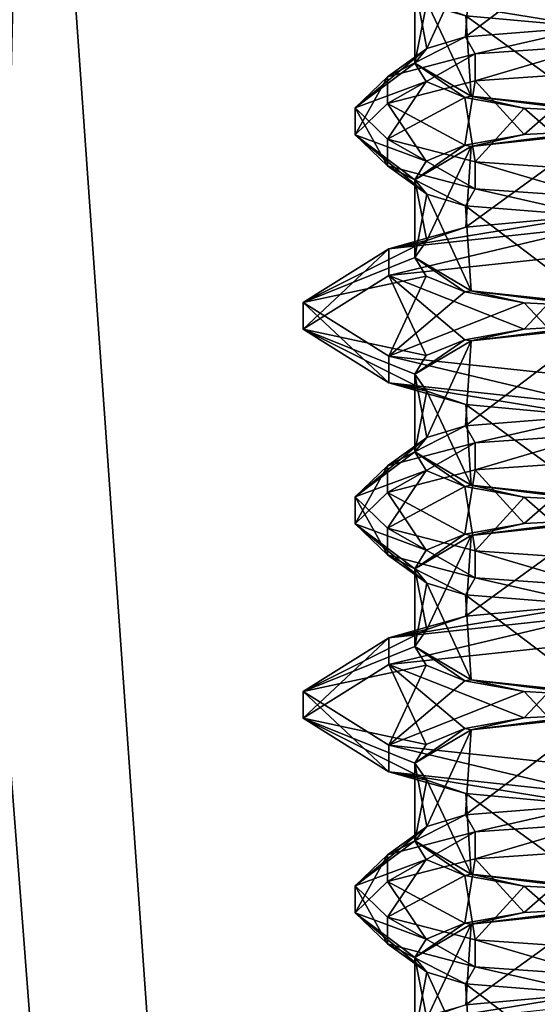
# Model space of a CAD drawing. Header units: millimetres. Extents: x -18.9 to 18.9, y -8.8 to 39.
# Tile 243 of 256: x 4.2 to 7, y 17.4 to 22.7. Entities that reach past the tile are written whole.
import ezdxf

# ---------------------------------------------------------------- set-up
doc = ezdxf.new("R2010")
doc.units = ezdxf.units.MM
doc.header["$LTSCALE"] = 41.718519
for name, color, linetype in [('1', 7, 'CONTINUOUS'), ('1476', 7, 'CONTINUOUS'), ('1482', 7, 'CONTINUOUS'), ('1483', 7, 'CONTINUOUS'), ('1484', 7, 'CONTINUOUS'), ('1485', 7, 'CONTINUOUS'), ('1486', 7, 'CONTINUOUS'), ('1487', 7, 'CONTINUOUS'), ('1488', 7, 'CONTINUOUS'), ('1489', 7, 'CONTINUOUS'), ('1490', 7, 'CONTINUOUS'), ('1491', 7, 'CONTINUOUS'), ('1492', 7, 'CONTINUOUS'), ('1493', 7, 'CONTINUOUS'), ('1495', 7, 'CONTINUOUS'), ('1499', 7, 'CONTINUOUS'), ('15', 7, 'CONTINUOUS'), ('1516', 7, 'CONTINUOUS'), ('1517', 7, 'CONTINUOUS'), ('1518', 7, 'CONTINUOUS'), ('1519', 7, 'CONTINUOUS'), ('1520', 7, 'CONTINUOUS'), ('1521', 7, 'CONTINUOUS'), ('1522', 7, 'CONTINUOUS'), ('1523', 7, 'CONTINUOUS'), ('1524', 7, 'CONTINUOUS'), ('1525', 7, 'CONTINUOUS'), ('1526', 7, 'CONTINUOUS'), ('1527', 7, 'CONTINUOUS'), ('1528', 7, 'CONTINUOUS'), ('1529', 7, 'CONTINUOUS'), ('1530', 7, 'CONTINUOUS'), ('1531', 7, 'CONTINUOUS'), ('1532', 7, 'CONTINUOUS'), ('1533', 7, 'CONTINUOUS')]:
    doc.layers.add(name, color=color, linetype=linetype)

msp = doc.modelspace()

# ---------------------------------------------------------------- linework, layer by layer
at = {"layer": '1', "color": 7, "linetype": 'Continuous'}
for points in [[(4.1534, 26.4569, -16.897), (4.2931, 26.4, -16.8621), (3.5677, -3.5, -17.0303), (4.1534, 26.4569, -16.897)], [(3.5677, -3.5, -17.0303), (4.2931, 26.4, -16.8621), (6.4071, -3.5, -16.1774), (3.5677, -3.5, -17.0303)], [(4.2931, 26.4, -16.8621), (9.0291, 26.4, -14.874), (6.4071, -3.5, -16.1774), (4.2931, 26.4, -16.8621)], [(6.4071, -3.5, -16.1774), (9.0291, 26.4, -14.874), (9.0598, -3.5, -14.8553), (6.4071, -3.5, -16.1774)]]:
    msp.add_3dface(points, dxfattribs=at)
at = {"layer": '1476', "color": 7, "linetype": 'Continuous'}
for points in [[(6.6529, 17.4294, -12.8899), (7.35, 17.494, -13.1832), (6.2363, 17.312, -13.2641), (6.6529, 17.4294, -12.8899)], [(7.35, 17.494, -13.1832), (7.35, 17.4319, -13.7095), (6.2363, 17.312, -13.2641), (7.35, 17.494, -13.1832)]]:
    msp.add_3dface(points, dxfattribs=at)
at = {"layer": '1482', "color": 7, "linetype": 'Continuous'}
for points in [[(6.6529, 19.5294, -12.8899), (7.35, 19.594, -13.1832), (6.2363, 19.412, -13.2641), (6.6529, 19.5294, -12.8899)], [(7.35, 19.594, -13.1832), (7.35, 19.5319, -13.7095), (6.2363, 19.412, -13.2641), (7.35, 19.594, -13.1832)], [(6.4422, 19.4563, -12.5638), (6.6529, 19.5294, -12.8899), (6.2363, 19.412, -13.2641), (6.4422, 19.4563, -12.5638)], [(6.3759, 19.365, -12.1665), (6.4422, 19.4563, -12.5638), (5.775, 19.1224, -12.1887), (6.3759, 19.365, -12.1665)], [(6.4422, 19.4563, -12.5638), (6.2363, 19.412, -13.2641), (5.775, 19.1224, -12.1887), (6.4422, 19.4563, -12.5638)], [(6.4379, 19.2646, -11.7937), (6.3759, 19.365, -12.1665), (5.775, 19.1224, -12.1887), (6.4379, 19.2646, -11.7937)], [(6.4379, 19.2646, -11.7937), (5.775, 19.1224, -12.1887), (6.2363, 18.8329, -11.1133), (6.4379, 19.2646, -11.7937)], [(6.646, 19.1788, -11.475), (6.4379, 19.2646, -11.7937), (6.2363, 18.8329, -11.1133), (6.646, 19.1788, -11.475)], [(6.9669, 19.1211, -11.2606), (6.646, 19.1788, -11.475), (6.2363, 18.8329, -11.1133), (6.9669, 19.1211, -11.2606)], [(6.9669, 19.1211, -11.2606), (6.2363, 18.8329, -11.1133), (7.35, 18.713, -10.6679), (6.9669, 19.1211, -11.2606)], [(7.35, 19.1007, -11.1848), (6.9669, 19.1211, -11.2606), (7.35, 18.713, -10.6679), (7.35, 19.1007, -11.1848)]]:
    msp.add_3dface(points, dxfattribs=at)
at = {"layer": '1483', "color": 7, "linetype": 'Continuous'}
for points in [[(7.35, 19.387, -13.7485), (6.9669, 18.9789, -13.1558), (6.2363, 19.2671, -13.3031), (7.35, 19.387, -13.7485)], [(7.35, 18.9993, -13.2316), (6.9669, 18.9789, -13.1558), (7.35, 19.387, -13.7485), (7.35, 18.9993, -13.2316)], [(6.4379, 18.8354, -12.6227), (5.775, 18.9776, -12.2277), (6.2363, 19.2671, -13.3031), (6.4379, 18.8354, -12.6227)], [(6.9669, 18.9789, -13.1558), (6.646, 18.9212, -12.9414), (6.2363, 19.2671, -13.3031), (6.9669, 18.9789, -13.1558)], [(6.646, 18.9212, -12.9414), (6.4379, 18.8354, -12.6227), (6.2363, 19.2671, -13.3031), (6.646, 18.9212, -12.9414)], [(6.3759, 18.735, -12.2499), (6.4422, 18.6437, -11.8526), (5.775, 18.9776, -12.2277), (6.3759, 18.735, -12.2499)], [(6.4379, 18.8354, -12.6227), (6.3759, 18.735, -12.2499), (5.775, 18.9776, -12.2277), (6.4379, 18.8354, -12.6227)], [(6.4422, 18.6437, -11.8526), (6.2363, 18.688, -11.1523), (5.775, 18.9776, -12.2277), (6.4422, 18.6437, -11.8526)], [(6.4422, 18.6437, -11.8526), (6.6529, 18.5706, -11.5265), (6.2363, 18.688, -11.1523), (6.4422, 18.6437, -11.8526)], [(6.6529, 18.5706, -11.5265), (7.35, 18.506, -11.2332), (6.2363, 18.688, -11.1523), (6.6529, 18.5706, -11.5265)], [(7.35, 18.506, -11.2332), (7.35, 18.5681, -10.7068), (6.2363, 18.688, -11.1523), (7.35, 18.506, -11.2332)]]:
    msp.add_3dface(points, dxfattribs=at)
at = {"layer": '1484', "color": 7, "linetype": 'Continuous'}
for points in [[(7.35, 19.5319, -13.7095), (7.35, 19.387, -13.7485), (6.2363, 19.2671, -13.3031), (7.35, 19.5319, -13.7095)], [(6.2363, 19.412, -13.2641), (7.35, 19.5319, -13.7095), (6.2363, 19.2671, -13.3031), (6.2363, 19.412, -13.2641)], [(5.775, 19.1224, -12.1887), (6.2363, 19.412, -13.2641), (5.775, 18.9776, -12.2277), (5.775, 19.1224, -12.1887)], [(5.775, 18.9776, -12.2277), (6.2363, 19.412, -13.2641), (6.2363, 19.2671, -13.3031), (5.775, 18.9776, -12.2277)], [(6.2363, 18.8329, -11.1133), (5.775, 19.1224, -12.1887), (6.2363, 18.688, -11.1523), (6.2363, 18.8329, -11.1133)], [(6.2363, 18.688, -11.1523), (5.775, 19.1224, -12.1887), (5.775, 18.9776, -12.2277), (6.2363, 18.688, -11.1523)], [(7.35, 18.713, -10.6679), (6.2363, 18.8329, -11.1133), (7.35, 18.5681, -10.7068), (7.35, 18.713, -10.6679)], [(7.35, 18.5681, -10.7068), (6.2363, 18.8329, -11.1133), (6.2363, 18.688, -11.1523), (7.35, 18.5681, -10.7068)]]:
    msp.add_3dface(points, dxfattribs=at)
at = {"layer": '1485', "color": 7, "linetype": 'Continuous'}
for points in [[(6.9669, 18.9789, -13.1558), (6.6812, 18.9148, -12.9176), (6.646, 18.9212, -12.9414), (6.9669, 18.9789, -13.1558)], [(7.35, 18.9863, -13.1832), (6.6812, 18.9148, -12.9176), (7.35, 18.9993, -13.2316), (7.35, 18.9863, -13.1832)], [(7.35, 18.9993, -13.2316), (6.6812, 18.9148, -12.9176), (6.9669, 18.9789, -13.1558), (7.35, 18.9993, -13.2316)], [(6.6812, 18.9148, -12.9176), (6.3759, 18.735, -12.2499), (6.646, 18.9212, -12.9414), (6.6812, 18.9148, -12.9176)], [(6.646, 18.9212, -12.9414), (6.3759, 18.735, -12.2499), (6.4379, 18.8354, -12.6227), (6.646, 18.9212, -12.9414)]]:
    msp.add_3dface(points, dxfattribs=at)
at = {"layer": '1486', "color": 7, "linetype": 'Continuous'}
for points in [[(6.6812, 19.1852, -11.4988), (6.3759, 19.365, -12.1665), (6.646, 19.1788, -11.475), (6.6812, 19.1852, -11.4988)], [(6.646, 19.1788, -11.475), (6.3759, 19.365, -12.1665), (6.4379, 19.2646, -11.7937), (6.646, 19.1788, -11.475)], [(6.9669, 19.1211, -11.2606), (6.6812, 19.1852, -11.4988), (6.646, 19.1788, -11.475), (6.9669, 19.1211, -11.2606)], [(7.35, 19.1137, -11.2332), (6.6812, 19.1852, -11.4988), (7.35, 19.1007, -11.1848), (7.35, 19.1137, -11.2332)], [(7.35, 19.1007, -11.1848), (6.6812, 19.1852, -11.4988), (6.9669, 19.1211, -11.2606), (7.35, 19.1007, -11.1848)]]:
    msp.add_3dface(points, dxfattribs=at)
at = {"layer": '1487', "color": 7, "linetype": 'Continuous'}
for points in [[(7.35, 18.5115, -13.1832), (6.6511, 18.456, -12.8881), (7.35, 18.9863, -13.1832), (7.35, 18.5115, -13.1832)], [(7.35, 18.9863, -13.1832), (6.6511, 18.456, -12.8881), (6.6812, 18.9148, -12.9176), (7.35, 18.9863, -13.1832)], [(6.6812, 18.9148, -12.9176), (6.4415, 18.3934, -12.562), (6.3759, 18.735, -12.2499), (6.6812, 18.9148, -12.9176)], [(6.6511, 18.456, -12.8881), (6.4415, 18.3934, -12.562), (6.6812, 18.9148, -12.9176), (6.6511, 18.456, -12.8881)], [(6.4415, 18.3934, -12.562), (6.3759, 18.315, -12.1665), (6.3759, 18.735, -12.2499), (6.4415, 18.3934, -12.562)], [(6.3759, 18.735, -12.2499), (6.3759, 18.315, -12.1665), (6.4422, 18.6437, -11.8526), (6.3759, 18.735, -12.2499)], [(6.3759, 18.315, -12.1665), (6.6812, 18.1352, -11.4988), (6.4422, 18.6437, -11.8526), (6.3759, 18.315, -12.1665)], [(6.4422, 18.6437, -11.8526), (6.6812, 18.1352, -11.4988), (6.6529, 18.5706, -11.5265), (6.4422, 18.6437, -11.8526)], [(6.6812, 18.1352, -11.4988), (7.35, 18.0637, -11.2332), (6.6529, 18.5706, -11.5265), (6.6812, 18.1352, -11.4988)], [(6.6529, 18.5706, -11.5265), (7.35, 18.0637, -11.2332), (7.35, 18.506, -11.2332), (6.6529, 18.5706, -11.5265)]]:
    msp.add_3dface(points, dxfattribs=at)
at = {"layer": '1488', "color": 7, "linetype": 'Continuous'}
for points in [[(6.6529, 21.6294, -12.8899), (7.35, 21.694, -13.1832), (6.2363, 21.512, -13.2641), (6.6529, 21.6294, -12.8899)], [(7.35, 21.694, -13.1832), (7.35, 21.6319, -13.7095), (6.2363, 21.512, -13.2641), (7.35, 21.694, -13.1832)], [(6.4422, 21.5563, -12.5638), (6.6529, 21.6294, -12.8899), (6.2363, 21.512, -13.2641), (6.4422, 21.5563, -12.5638)], [(6.3759, 21.465, -12.1665), (6.4422, 21.5563, -12.5638), (5.775, 21.2224, -12.1887), (6.3759, 21.465, -12.1665)], [(6.4422, 21.5563, -12.5638), (6.2363, 21.512, -13.2641), (5.775, 21.2224, -12.1887), (6.4422, 21.5563, -12.5638)], [(6.4379, 21.3646, -11.7937), (6.3759, 21.465, -12.1665), (5.775, 21.2224, -12.1887), (6.4379, 21.3646, -11.7937)], [(6.4379, 21.3646, -11.7937), (5.775, 21.2224, -12.1887), (6.2363, 20.9329, -11.1133), (6.4379, 21.3646, -11.7937)], [(6.646, 21.2788, -11.475), (6.4379, 21.3646, -11.7937), (6.2363, 20.9329, -11.1133), (6.646, 21.2788, -11.475)], [(6.9669, 21.2211, -11.2606), (6.646, 21.2788, -11.475), (6.2363, 20.9329, -11.1133), (6.9669, 21.2211, -11.2606)], [(6.9669, 21.2211, -11.2606), (6.2363, 20.9329, -11.1133), (7.35, 20.813, -10.6679), (6.9669, 21.2211, -11.2606)], [(7.35, 21.2007, -11.1848), (6.9669, 21.2211, -11.2606), (7.35, 20.813, -10.6679), (7.35, 21.2007, -11.1848)]]:
    msp.add_3dface(points, dxfattribs=at)
at = {"layer": '1489', "color": 7, "linetype": 'Continuous'}
for points in [[(7.35, 21.487, -13.7485), (6.9669, 21.0789, -13.1558), (6.2363, 21.3671, -13.3031), (7.35, 21.487, -13.7485)], [(7.35, 21.0993, -13.2316), (6.9669, 21.0789, -13.1558), (7.35, 21.487, -13.7485), (7.35, 21.0993, -13.2316)], [(6.4379, 20.9354, -12.6227), (5.775, 21.0776, -12.2277), (6.2363, 21.3671, -13.3031), (6.4379, 20.9354, -12.6227)], [(6.9669, 21.0789, -13.1558), (6.646, 21.0212, -12.9414), (6.2363, 21.3671, -13.3031), (6.9669, 21.0789, -13.1558)], [(6.646, 21.0212, -12.9414), (6.4379, 20.9354, -12.6227), (6.2363, 21.3671, -13.3031), (6.646, 21.0212, -12.9414)], [(6.3759, 20.835, -12.2499), (6.4422, 20.7437, -11.8526), (5.775, 21.0776, -12.2277), (6.3759, 20.835, -12.2499)], [(6.4379, 20.9354, -12.6227), (6.3759, 20.835, -12.2499), (5.775, 21.0776, -12.2277), (6.4379, 20.9354, -12.6227)], [(6.4422, 20.7437, -11.8526), (6.2363, 20.788, -11.1523), (5.775, 21.0776, -12.2277), (6.4422, 20.7437, -11.8526)], [(6.4422, 20.7437, -11.8526), (6.6529, 20.6706, -11.5265), (6.2363, 20.788, -11.1523), (6.4422, 20.7437, -11.8526)], [(6.6529, 20.6706, -11.5265), (7.35, 20.606, -11.2332), (6.2363, 20.788, -11.1523), (6.6529, 20.6706, -11.5265)], [(7.35, 20.606, -11.2332), (7.35, 20.6681, -10.7068), (6.2363, 20.788, -11.1523), (7.35, 20.606, -11.2332)]]:
    msp.add_3dface(points, dxfattribs=at)
at = {"layer": '1490', "color": 7, "linetype": 'Continuous'}
for points in [[(7.35, 21.6319, -13.7095), (7.35, 21.487, -13.7485), (6.2363, 21.3671, -13.3031), (7.35, 21.6319, -13.7095)], [(6.2363, 21.512, -13.2641), (7.35, 21.6319, -13.7095), (6.2363, 21.3671, -13.3031), (6.2363, 21.512, -13.2641)], [(5.775, 21.2224, -12.1887), (6.2363, 21.512, -13.2641), (5.775, 21.0776, -12.2277), (5.775, 21.2224, -12.1887)], [(5.775, 21.0776, -12.2277), (6.2363, 21.512, -13.2641), (6.2363, 21.3671, -13.3031), (5.775, 21.0776, -12.2277)], [(6.2363, 20.9329, -11.1133), (5.775, 21.2224, -12.1887), (6.2363, 20.788, -11.1523), (6.2363, 20.9329, -11.1133)], [(6.2363, 20.788, -11.1523), (5.775, 21.2224, -12.1887), (5.775, 21.0776, -12.2277), (6.2363, 20.788, -11.1523)], [(7.35, 20.813, -10.6679), (6.2363, 20.9329, -11.1133), (7.35, 20.6681, -10.7068), (7.35, 20.813, -10.6679)], [(7.35, 20.6681, -10.7068), (6.2363, 20.9329, -11.1133), (6.2363, 20.788, -11.1523), (7.35, 20.6681, -10.7068)]]:
    msp.add_3dface(points, dxfattribs=at)
at = {"layer": '1491', "color": 7, "linetype": 'Continuous'}
for points in [[(6.9669, 21.0789, -13.1558), (6.6812, 21.0148, -12.9176), (6.646, 21.0212, -12.9414), (6.9669, 21.0789, -13.1558)], [(7.35, 21.0863, -13.1832), (6.6812, 21.0148, -12.9176), (7.35, 21.0993, -13.2316), (7.35, 21.0863, -13.1832)], [(7.35, 21.0993, -13.2316), (6.6812, 21.0148, -12.9176), (6.9669, 21.0789, -13.1558), (7.35, 21.0993, -13.2316)], [(6.6812, 21.0148, -12.9176), (6.3759, 20.835, -12.2499), (6.646, 21.0212, -12.9414), (6.6812, 21.0148, -12.9176)], [(6.646, 21.0212, -12.9414), (6.3759, 20.835, -12.2499), (6.4379, 20.9354, -12.6227), (6.646, 21.0212, -12.9414)]]:
    msp.add_3dface(points, dxfattribs=at)
at = {"layer": '1492', "color": 7, "linetype": 'Continuous'}
for points in [[(6.6812, 21.2852, -11.4988), (6.3759, 21.465, -12.1665), (6.646, 21.2788, -11.475), (6.6812, 21.2852, -11.4988)], [(6.646, 21.2788, -11.475), (6.3759, 21.465, -12.1665), (6.4379, 21.3646, -11.7937), (6.646, 21.2788, -11.475)], [(6.9669, 21.2211, -11.2606), (6.6812, 21.2852, -11.4988), (6.646, 21.2788, -11.475), (6.9669, 21.2211, -11.2606)], [(7.35, 21.2137, -11.2332), (6.6812, 21.2852, -11.4988), (7.35, 21.2007, -11.1848), (7.35, 21.2137, -11.2332)], [(7.35, 21.2007, -11.1848), (6.6812, 21.2852, -11.4988), (6.9669, 21.2211, -11.2606), (7.35, 21.2007, -11.1848)]]:
    msp.add_3dface(points, dxfattribs=at)
at = {"layer": '1493', "color": 7, "linetype": 'Continuous'}
for points in [[(7.35, 20.6115, -13.1832), (6.6511, 20.556, -12.8881), (7.35, 21.0863, -13.1832), (7.35, 20.6115, -13.1832)], [(7.35, 21.0863, -13.1832), (6.6511, 20.556, -12.8881), (6.6812, 21.0148, -12.9176), (7.35, 21.0863, -13.1832)], [(6.6812, 21.0148, -12.9176), (6.4415, 20.4934, -12.562), (6.3759, 20.835, -12.2499), (6.6812, 21.0148, -12.9176)], [(6.6511, 20.556, -12.8881), (6.4415, 20.4934, -12.562), (6.6812, 21.0148, -12.9176), (6.6511, 20.556, -12.8881)], [(6.4415, 20.4934, -12.562), (6.3759, 20.415, -12.1665), (6.3759, 20.835, -12.2499), (6.4415, 20.4934, -12.562)], [(6.3759, 20.835, -12.2499), (6.3759, 20.415, -12.1665), (6.4422, 20.7437, -11.8526), (6.3759, 20.835, -12.2499)], [(6.3759, 20.415, -12.1665), (6.6812, 20.2352, -11.4988), (6.4422, 20.7437, -11.8526), (6.3759, 20.415, -12.1665)], [(6.4422, 20.7437, -11.8526), (6.6812, 20.2352, -11.4988), (6.6529, 20.6706, -11.5265), (6.4422, 20.7437, -11.8526)], [(6.6812, 20.2352, -11.4988), (7.35, 20.1637, -11.2332), (6.6529, 20.6706, -11.5265), (6.6812, 20.2352, -11.4988)], [(6.6529, 20.6706, -11.5265), (7.35, 20.1637, -11.2332), (7.35, 20.606, -11.2332), (6.6529, 20.6706, -11.5265)]]:
    msp.add_3dface(points, dxfattribs=at)
at = {"layer": '1495', "color": 7, "linetype": 'Continuous'}
for points in [[(6.6529, 22.7706, -11.5265), (7.35, 22.706, -11.2332), (6.2363, 22.888, -11.1523), (6.6529, 22.7706, -11.5265)], [(7.35, 22.706, -11.2332), (7.35, 22.7681, -10.7068), (6.2363, 22.888, -11.1523), (7.35, 22.706, -11.2332)]]:
    msp.add_3dface(points, dxfattribs=at)
at = {"layer": '1499', "color": 7, "linetype": 'Continuous'}
for points in [[(7.35, 22.7115, -13.1832), (6.6511, 22.656, -12.8881), (7.35, 23.1863, -13.1832), (7.35, 22.7115, -13.1832)], [(7.35, 23.1863, -13.1832), (6.6511, 22.656, -12.8881), (6.6812, 23.1148, -12.9176), (7.35, 23.1863, -13.1832)], [(6.6812, 23.1148, -12.9176), (6.4415, 22.5934, -12.562), (6.3759, 22.935, -12.2499), (6.6812, 23.1148, -12.9176)], [(6.6511, 22.656, -12.8881), (6.4415, 22.5934, -12.562), (6.6812, 23.1148, -12.9176), (6.6511, 22.656, -12.8881)], [(6.4415, 22.5934, -12.562), (6.3759, 22.515, -12.1665), (6.3759, 22.935, -12.2499), (6.4415, 22.5934, -12.562)], [(6.3759, 22.935, -12.2499), (6.3759, 22.515, -12.1665), (6.4422, 22.8437, -11.8526), (6.3759, 22.935, -12.2499)], [(6.3759, 22.515, -12.1665), (6.6812, 22.3352, -11.4988), (6.4422, 22.8437, -11.8526), (6.3759, 22.515, -12.1665)], [(6.4422, 22.8437, -11.8526), (6.6812, 22.3352, -11.4988), (6.6529, 22.7706, -11.5265), (6.4422, 22.8437, -11.8526)], [(6.6812, 22.3352, -11.4988), (7.35, 22.2637, -11.2332), (6.6529, 22.7706, -11.5265), (6.6812, 22.3352, -11.4988)], [(6.6529, 22.7706, -11.5265), (7.35, 22.2637, -11.2332), (7.35, 22.706, -11.2332), (6.6529, 22.7706, -11.5265)]]:
    msp.add_3dface(points, dxfattribs=at)
at = {"layer": '15', "color": 7, "linetype": 'Continuous'}
for points in [[(0.4624, -3.5, 17.3939), (5.9019, -3.5, 16.3685), (0.6996, 26.4, 17.3858), (0.4624, -3.5, 17.3939)], [(5.9019, -3.5, 16.3685), (3.603, 26.4, 17.0228), (0.6996, 26.4, 17.3858), (5.9019, -3.5, 16.3685)], [(5.9019, -3.5, 16.3685), (9.021, 26.4, 14.8789), (3.603, 26.4, 17.0228), (5.9019, -3.5, 16.3685)], [(5.9019, -3.5, 16.3685), (10.7441, -3.5, 13.6867), (9.021, 26.4, 14.8789), (5.9019, -3.5, 16.3685)]]:
    msp.add_3dface(points, dxfattribs=at)
at = {"layer": '1516', "color": 7, "linetype": 'Continuous'}
for points in [[(7.35, 18.5115, -13.1832), (6.7025, 18.364, -13.2716), (6.6511, 18.456, -12.8881), (7.35, 18.5115, -13.1832)], [(7.35, 18.4091, -13.4392), (6.7025, 18.364, -13.2716), (7.35, 18.5115, -13.1832), (7.35, 18.4091, -13.4392)], [(6.7025, 18.364, -13.2716), (6.2285, 18.2408, -12.8139), (6.6511, 18.456, -12.8881), (6.7025, 18.364, -13.2716)], [(6.6511, 18.456, -12.8881), (6.2285, 18.2408, -12.8139), (6.4415, 18.3934, -12.562), (6.6511, 18.456, -12.8881)], [(6.055, 18.0724, -12.1887), (6.3759, 18.315, -12.1665), (6.4415, 18.3934, -12.562), (6.055, 18.0724, -12.1887)], [(6.2285, 18.2408, -12.8139), (6.055, 18.0724, -12.1887), (6.4415, 18.3934, -12.562), (6.2285, 18.2408, -12.8139)], [(6.4379, 18.2146, -11.7937), (6.3759, 18.315, -12.1665), (6.055, 18.0724, -12.1887), (6.4379, 18.2146, -11.7937)], [(6.4379, 18.2146, -11.7937), (6.055, 18.0724, -12.1887), (6.2285, 17.9041, -11.5635), (6.4379, 18.2146, -11.7937)], [(6.646, 18.1288, -11.475), (6.4379, 18.2146, -11.7937), (6.2285, 17.9041, -11.5635), (6.646, 18.1288, -11.475)], [(6.646, 18.1288, -11.475), (6.2285, 17.9041, -11.5635), (6.7025, 17.7809, -11.1058), (6.646, 18.1288, -11.475)], [(6.9669, 18.0711, -11.2606), (6.646, 18.1288, -11.475), (6.7025, 17.7809, -11.1058), (6.9669, 18.0711, -11.2606)], [(6.9669, 18.0711, -11.2606), (6.7025, 17.7809, -11.1058), (7.35, 17.7358, -10.9382), (6.9669, 18.0711, -11.2606)], [(7.35, 18.0507, -11.1848), (6.9669, 18.0711, -11.2606), (7.35, 17.7358, -10.9382), (7.35, 18.0507, -11.1848)]]:
    msp.add_3dface(points, dxfattribs=at)
at = {"layer": '1517', "color": 7, "linetype": 'Continuous'}
for points in [[(7.35, 18.2642, -13.4782), (6.9669, 17.9289, -13.1558), (6.7025, 18.2191, -13.3106), (7.35, 18.2642, -13.4782)], [(7.35, 17.9493, -13.2316), (6.9669, 17.9289, -13.1558), (7.35, 18.2642, -13.4782), (7.35, 17.9493, -13.2316)], [(6.646, 17.8712, -12.9414), (6.2285, 18.0959, -12.8529), (6.7025, 18.2191, -13.3106), (6.646, 17.8712, -12.9414)], [(6.9669, 17.9289, -13.1558), (6.646, 17.8712, -12.9414), (6.7025, 18.2191, -13.3106), (6.9669, 17.9289, -13.1558)], [(6.4379, 17.7854, -12.6227), (6.055, 17.9276, -12.2277), (6.2285, 18.0959, -12.8529), (6.4379, 17.7854, -12.6227)], [(6.646, 17.8712, -12.9414), (6.4379, 17.7854, -12.6227), (6.2285, 18.0959, -12.8529), (6.646, 17.8712, -12.9414)], [(6.3759, 17.685, -12.2499), (6.4415, 17.6066, -11.8544), (6.055, 17.9276, -12.2277), (6.3759, 17.685, -12.2499)], [(6.4379, 17.7854, -12.6227), (6.3759, 17.685, -12.2499), (6.055, 17.9276, -12.2277), (6.4379, 17.7854, -12.6227)], [(6.4415, 17.6066, -11.8544), (6.2285, 17.7592, -11.6025), (6.055, 17.9276, -12.2277), (6.4415, 17.6066, -11.8544)], [(6.4415, 17.6066, -11.8544), (6.6511, 17.544, -11.5283), (6.2285, 17.7592, -11.6025), (6.4415, 17.6066, -11.8544)], [(6.6511, 17.544, -11.5283), (6.7025, 17.636, -11.1448), (6.2285, 17.7592, -11.6025), (6.6511, 17.544, -11.5283)], [(6.6511, 17.544, -11.5283), (7.35, 17.4885, -11.2332), (6.7025, 17.636, -11.1448), (6.6511, 17.544, -11.5283)], [(7.35, 17.4885, -11.2332), (7.35, 17.5909, -10.9772), (6.7025, 17.636, -11.1448), (7.35, 17.4885, -11.2332)]]:
    msp.add_3dface(points, dxfattribs=at)
at = {"layer": '1518', "color": 7, "linetype": 'Continuous'}
for points in [[(7.35, 18.4091, -13.4392), (7.35, 18.2642, -13.4782), (6.7025, 18.2191, -13.3106), (7.35, 18.4091, -13.4392)], [(6.7025, 18.364, -13.2716), (7.35, 18.4091, -13.4392), (6.7025, 18.2191, -13.3106), (6.7025, 18.364, -13.2716)], [(6.2285, 18.2408, -12.8139), (6.7025, 18.364, -13.2716), (6.2285, 18.0959, -12.8529), (6.2285, 18.2408, -12.8139)], [(6.2285, 18.0959, -12.8529), (6.7025, 18.364, -13.2716), (6.7025, 18.2191, -13.3106), (6.2285, 18.0959, -12.8529)], [(6.055, 18.0724, -12.1887), (6.2285, 18.2408, -12.8139), (6.055, 17.9276, -12.2277), (6.055, 18.0724, -12.1887)], [(6.055, 17.9276, -12.2277), (6.2285, 18.2408, -12.8139), (6.2285, 18.0959, -12.8529), (6.055, 17.9276, -12.2277)], [(6.2285, 17.9041, -11.5635), (6.055, 18.0724, -12.1887), (6.2285, 17.7592, -11.6025), (6.2285, 17.9041, -11.5635)], [(6.2285, 17.7592, -11.6025), (6.055, 18.0724, -12.1887), (6.055, 17.9276, -12.2277), (6.2285, 17.7592, -11.6025)], [(6.7025, 17.7809, -11.1058), (6.2285, 17.9041, -11.5635), (6.7025, 17.636, -11.1448), (6.7025, 17.7809, -11.1058)], [(6.7025, 17.636, -11.1448), (6.2285, 17.9041, -11.5635), (6.2285, 17.7592, -11.6025), (6.7025, 17.636, -11.1448)], [(7.35, 17.7358, -10.9382), (6.7025, 17.7809, -11.1058), (7.35, 17.5909, -10.9772), (7.35, 17.7358, -10.9382)], [(7.35, 17.5909, -10.9772), (6.7025, 17.7809, -11.1058), (6.7025, 17.636, -11.1448), (7.35, 17.5909, -10.9772)]]:
    msp.add_3dface(points, dxfattribs=at)
at = {"layer": '1519', "color": 7, "linetype": 'Continuous'}
for points in [[(6.9669, 17.9289, -13.1558), (6.6812, 17.8648, -12.9176), (6.646, 17.8712, -12.9414), (6.9669, 17.9289, -13.1558)], [(7.35, 17.9363, -13.1832), (6.6812, 17.8648, -12.9176), (7.35, 17.9493, -13.2316), (7.35, 17.9363, -13.1832)], [(7.35, 17.9493, -13.2316), (6.6812, 17.8648, -12.9176), (6.9669, 17.9289, -13.1558), (7.35, 17.9493, -13.2316)], [(6.6812, 17.8648, -12.9176), (6.3759, 17.685, -12.2499), (6.646, 17.8712, -12.9414), (6.6812, 17.8648, -12.9176)], [(6.646, 17.8712, -12.9414), (6.3759, 17.685, -12.2499), (6.4379, 17.7854, -12.6227), (6.646, 17.8712, -12.9414)]]:
    msp.add_3dface(points, dxfattribs=at)
at = {"layer": '1520', "color": 7, "linetype": 'Continuous'}
for points in [[(6.4379, 18.2146, -11.7937), (6.646, 18.1288, -11.475), (6.3759, 18.315, -12.1665), (6.4379, 18.2146, -11.7937)], [(6.3759, 18.315, -12.1665), (6.646, 18.1288, -11.475), (6.6812, 18.1352, -11.4988), (6.3759, 18.315, -12.1665)], [(6.646, 18.1288, -11.475), (6.9669, 18.0711, -11.2606), (6.6812, 18.1352, -11.4988), (6.646, 18.1288, -11.475)], [(7.35, 18.0507, -11.1848), (7.35, 18.0637, -11.2332), (6.6812, 18.1352, -11.4988), (7.35, 18.0507, -11.1848)], [(6.9669, 18.0711, -11.2606), (7.35, 18.0507, -11.1848), (6.6812, 18.1352, -11.4988), (6.9669, 18.0711, -11.2606)]]:
    msp.add_3dface(points, dxfattribs=at)
at = {"layer": '1521', "color": 7, "linetype": 'Continuous'}
for points in [[(7.35, 17.9363, -13.1832), (7.35, 17.494, -13.1832), (6.6529, 17.4294, -12.8899), (7.35, 17.9363, -13.1832)], [(6.6812, 17.8648, -12.9176), (7.35, 17.9363, -13.1832), (6.6529, 17.4294, -12.8899), (6.6812, 17.8648, -12.9176)], [(6.3759, 17.685, -12.2499), (6.6812, 17.8648, -12.9176), (6.4422, 17.3563, -12.5638), (6.3759, 17.685, -12.2499)], [(6.4422, 17.3563, -12.5638), (6.6812, 17.8648, -12.9176), (6.6529, 17.4294, -12.8899), (6.4422, 17.3563, -12.5638)], [(6.4415, 17.6066, -11.8544), (6.3759, 17.685, -12.2499), (6.3759, 17.265, -12.1665), (6.4415, 17.6066, -11.8544)], [(6.3759, 17.265, -12.1665), (6.3759, 17.685, -12.2499), (6.4422, 17.3563, -12.5638), (6.3759, 17.265, -12.1665)], [(6.6812, 17.0852, -11.4988), (6.4415, 17.6066, -11.8544), (6.3759, 17.265, -12.1665), (6.6812, 17.0852, -11.4988)], [(6.6511, 17.544, -11.5283), (6.4415, 17.6066, -11.8544), (6.6812, 17.0852, -11.4988), (6.6511, 17.544, -11.5283)], [(7.35, 17.4885, -11.2332), (6.6511, 17.544, -11.5283), (7.35, 17.0137, -11.2332), (7.35, 17.4885, -11.2332)], [(7.35, 17.0137, -11.2332), (6.6511, 17.544, -11.5283), (6.6812, 17.0852, -11.4988), (7.35, 17.0137, -11.2332)]]:
    msp.add_3dface(points, dxfattribs=at)
at = {"layer": '1522', "color": 7, "linetype": 'Continuous'}
for points in [[(7.35, 20.6115, -13.1832), (6.7025, 20.464, -13.2716), (6.6511, 20.556, -12.8881), (7.35, 20.6115, -13.1832)], [(7.35, 20.5091, -13.4392), (6.7025, 20.464, -13.2716), (7.35, 20.6115, -13.1832), (7.35, 20.5091, -13.4392)], [(6.7025, 20.464, -13.2716), (6.2285, 20.3408, -12.8139), (6.6511, 20.556, -12.8881), (6.7025, 20.464, -13.2716)], [(6.6511, 20.556, -12.8881), (6.2285, 20.3408, -12.8139), (6.4415, 20.4934, -12.562), (6.6511, 20.556, -12.8881)], [(6.055, 20.1724, -12.1887), (6.3759, 20.415, -12.1665), (6.4415, 20.4934, -12.562), (6.055, 20.1724, -12.1887)], [(6.2285, 20.3408, -12.8139), (6.055, 20.1724, -12.1887), (6.4415, 20.4934, -12.562), (6.2285, 20.3408, -12.8139)], [(6.4379, 20.3146, -11.7937), (6.3759, 20.415, -12.1665), (6.055, 20.1724, -12.1887), (6.4379, 20.3146, -11.7937)], [(6.4379, 20.3146, -11.7937), (6.055, 20.1724, -12.1887), (6.2285, 20.0041, -11.5635), (6.4379, 20.3146, -11.7937)], [(6.646, 20.2288, -11.475), (6.4379, 20.3146, -11.7937), (6.2285, 20.0041, -11.5635), (6.646, 20.2288, -11.475)], [(6.646, 20.2288, -11.475), (6.2285, 20.0041, -11.5635), (6.7025, 19.8809, -11.1058), (6.646, 20.2288, -11.475)], [(6.9669, 20.1711, -11.2606), (6.646, 20.2288, -11.475), (6.7025, 19.8809, -11.1058), (6.9669, 20.1711, -11.2606)], [(6.9669, 20.1711, -11.2606), (6.7025, 19.8809, -11.1058), (7.35, 19.8358, -10.9382), (6.9669, 20.1711, -11.2606)], [(7.35, 20.1507, -11.1848), (6.9669, 20.1711, -11.2606), (7.35, 19.8358, -10.9382), (7.35, 20.1507, -11.1848)]]:
    msp.add_3dface(points, dxfattribs=at)
at = {"layer": '1523', "color": 7, "linetype": 'Continuous'}
for points in [[(7.35, 20.3642, -13.4782), (6.9669, 20.0289, -13.1558), (6.7025, 20.3191, -13.3106), (7.35, 20.3642, -13.4782)], [(7.35, 20.0493, -13.2316), (6.9669, 20.0289, -13.1558), (7.35, 20.3642, -13.4782), (7.35, 20.0493, -13.2316)], [(6.646, 19.9712, -12.9414), (6.2285, 20.1959, -12.8529), (6.7025, 20.3191, -13.3106), (6.646, 19.9712, -12.9414)], [(6.9669, 20.0289, -13.1558), (6.646, 19.9712, -12.9414), (6.7025, 20.3191, -13.3106), (6.9669, 20.0289, -13.1558)], [(6.4379, 19.8854, -12.6227), (6.055, 20.0276, -12.2277), (6.2285, 20.1959, -12.8529), (6.4379, 19.8854, -12.6227)], [(6.646, 19.9712, -12.9414), (6.4379, 19.8854, -12.6227), (6.2285, 20.1959, -12.8529), (6.646, 19.9712, -12.9414)], [(6.3759, 19.785, -12.2499), (6.4415, 19.7066, -11.8544), (6.055, 20.0276, -12.2277), (6.3759, 19.785, -12.2499)], [(6.4379, 19.8854, -12.6227), (6.3759, 19.785, -12.2499), (6.055, 20.0276, -12.2277), (6.4379, 19.8854, -12.6227)], [(6.4415, 19.7066, -11.8544), (6.2285, 19.8592, -11.6025), (6.055, 20.0276, -12.2277), (6.4415, 19.7066, -11.8544)], [(6.4415, 19.7066, -11.8544), (6.6511, 19.644, -11.5283), (6.2285, 19.8592, -11.6025), (6.4415, 19.7066, -11.8544)], [(6.6511, 19.644, -11.5283), (6.7025, 19.736, -11.1448), (6.2285, 19.8592, -11.6025), (6.6511, 19.644, -11.5283)], [(6.6511, 19.644, -11.5283), (7.35, 19.5885, -11.2332), (6.7025, 19.736, -11.1448), (6.6511, 19.644, -11.5283)], [(7.35, 19.5885, -11.2332), (7.35, 19.6909, -10.9772), (6.7025, 19.736, -11.1448), (7.35, 19.5885, -11.2332)]]:
    msp.add_3dface(points, dxfattribs=at)
at = {"layer": '1524', "color": 7, "linetype": 'Continuous'}
for points in [[(7.35, 20.5091, -13.4392), (7.35, 20.3642, -13.4782), (6.7025, 20.3191, -13.3106), (7.35, 20.5091, -13.4392)], [(6.7025, 20.464, -13.2716), (7.35, 20.5091, -13.4392), (6.7025, 20.3191, -13.3106), (6.7025, 20.464, -13.2716)], [(6.2285, 20.3408, -12.8139), (6.7025, 20.464, -13.2716), (6.2285, 20.1959, -12.8529), (6.2285, 20.3408, -12.8139)], [(6.2285, 20.1959, -12.8529), (6.7025, 20.464, -13.2716), (6.7025, 20.3191, -13.3106), (6.2285, 20.1959, -12.8529)], [(6.055, 20.1724, -12.1887), (6.2285, 20.3408, -12.8139), (6.055, 20.0276, -12.2277), (6.055, 20.1724, -12.1887)], [(6.055, 20.0276, -12.2277), (6.2285, 20.3408, -12.8139), (6.2285, 20.1959, -12.8529), (6.055, 20.0276, -12.2277)], [(6.2285, 20.0041, -11.5635), (6.055, 20.1724, -12.1887), (6.2285, 19.8592, -11.6025), (6.2285, 20.0041, -11.5635)], [(6.2285, 19.8592, -11.6025), (6.055, 20.1724, -12.1887), (6.055, 20.0276, -12.2277), (6.2285, 19.8592, -11.6025)], [(6.7025, 19.8809, -11.1058), (6.2285, 20.0041, -11.5635), (6.7025, 19.736, -11.1448), (6.7025, 19.8809, -11.1058)], [(6.7025, 19.736, -11.1448), (6.2285, 20.0041, -11.5635), (6.2285, 19.8592, -11.6025), (6.7025, 19.736, -11.1448)], [(7.35, 19.8358, -10.9382), (6.7025, 19.8809, -11.1058), (7.35, 19.6909, -10.9772), (7.35, 19.8358, -10.9382)], [(7.35, 19.6909, -10.9772), (6.7025, 19.8809, -11.1058), (6.7025, 19.736, -11.1448), (7.35, 19.6909, -10.9772)]]:
    msp.add_3dface(points, dxfattribs=at)
at = {"layer": '1525', "color": 7, "linetype": 'Continuous'}
for points in [[(7.35, 20.0363, -13.1832), (6.6812, 19.9648, -12.9176), (7.35, 20.0493, -13.2316), (7.35, 20.0363, -13.1832)], [(7.35, 20.0493, -13.2316), (6.6812, 19.9648, -12.9176), (6.9669, 20.0289, -13.1558), (7.35, 20.0493, -13.2316)], [(6.9669, 20.0289, -13.1558), (6.6812, 19.9648, -12.9176), (6.646, 19.9712, -12.9414), (6.9669, 20.0289, -13.1558)], [(6.6812, 19.9648, -12.9176), (6.3759, 19.785, -12.2499), (6.646, 19.9712, -12.9414), (6.6812, 19.9648, -12.9176)], [(6.646, 19.9712, -12.9414), (6.3759, 19.785, -12.2499), (6.4379, 19.8854, -12.6227), (6.646, 19.9712, -12.9414)]]:
    msp.add_3dface(points, dxfattribs=at)
at = {"layer": '1526', "color": 7, "linetype": 'Continuous'}
for points in [[(6.4379, 20.3146, -11.7937), (6.646, 20.2288, -11.475), (6.3759, 20.415, -12.1665), (6.4379, 20.3146, -11.7937)], [(6.3759, 20.415, -12.1665), (6.646, 20.2288, -11.475), (6.6812, 20.2352, -11.4988), (6.3759, 20.415, -12.1665)], [(6.646, 20.2288, -11.475), (6.9669, 20.1711, -11.2606), (6.6812, 20.2352, -11.4988), (6.646, 20.2288, -11.475)], [(7.35, 20.1507, -11.1848), (7.35, 20.1637, -11.2332), (6.6812, 20.2352, -11.4988), (7.35, 20.1507, -11.1848)], [(6.9669, 20.1711, -11.2606), (7.35, 20.1507, -11.1848), (6.6812, 20.2352, -11.4988), (6.9669, 20.1711, -11.2606)]]:
    msp.add_3dface(points, dxfattribs=at)
at = {"layer": '1527', "color": 7, "linetype": 'Continuous'}
for points in [[(7.35, 20.0363, -13.1832), (7.35, 19.594, -13.1832), (6.6529, 19.5294, -12.8899), (7.35, 20.0363, -13.1832)], [(6.6812, 19.9648, -12.9176), (7.35, 20.0363, -13.1832), (6.6529, 19.5294, -12.8899), (6.6812, 19.9648, -12.9176)], [(6.3759, 19.785, -12.2499), (6.6812, 19.9648, -12.9176), (6.4422, 19.4563, -12.5638), (6.3759, 19.785, -12.2499)], [(6.4422, 19.4563, -12.5638), (6.6812, 19.9648, -12.9176), (6.6529, 19.5294, -12.8899), (6.4422, 19.4563, -12.5638)], [(6.4415, 19.7066, -11.8544), (6.3759, 19.785, -12.2499), (6.3759, 19.365, -12.1665), (6.4415, 19.7066, -11.8544)], [(6.3759, 19.365, -12.1665), (6.3759, 19.785, -12.2499), (6.4422, 19.4563, -12.5638), (6.3759, 19.365, -12.1665)], [(6.6812, 19.1852, -11.4988), (6.4415, 19.7066, -11.8544), (6.3759, 19.365, -12.1665), (6.6812, 19.1852, -11.4988)], [(6.6511, 19.644, -11.5283), (6.4415, 19.7066, -11.8544), (6.6812, 19.1852, -11.4988), (6.6511, 19.644, -11.5283)], [(7.35, 19.5885, -11.2332), (6.6511, 19.644, -11.5283), (7.35, 19.1137, -11.2332), (7.35, 19.5885, -11.2332)], [(7.35, 19.1137, -11.2332), (6.6511, 19.644, -11.5283), (6.6812, 19.1852, -11.4988), (7.35, 19.1137, -11.2332)]]:
    msp.add_3dface(points, dxfattribs=at)
at = {"layer": '1528', "color": 7, "linetype": 'Continuous'}
for points in [[(7.35, 22.7115, -13.1832), (6.7025, 22.564, -13.2716), (6.6511, 22.656, -12.8881), (7.35, 22.7115, -13.1832)], [(7.35, 22.6091, -13.4392), (6.7025, 22.564, -13.2716), (7.35, 22.7115, -13.1832), (7.35, 22.6091, -13.4392)], [(6.7025, 22.564, -13.2716), (6.2285, 22.4408, -12.8139), (6.6511, 22.656, -12.8881), (6.7025, 22.564, -13.2716)], [(6.6511, 22.656, -12.8881), (6.2285, 22.4408, -12.8139), (6.4415, 22.5934, -12.562), (6.6511, 22.656, -12.8881)], [(6.055, 22.2724, -12.1887), (6.3759, 22.515, -12.1665), (6.4415, 22.5934, -12.562), (6.055, 22.2724, -12.1887)], [(6.2285, 22.4408, -12.8139), (6.055, 22.2724, -12.1887), (6.4415, 22.5934, -12.562), (6.2285, 22.4408, -12.8139)], [(6.4379, 22.4146, -11.7937), (6.3759, 22.515, -12.1665), (6.055, 22.2724, -12.1887), (6.4379, 22.4146, -11.7937)], [(6.4379, 22.4146, -11.7937), (6.055, 22.2724, -12.1887), (6.2285, 22.1041, -11.5635), (6.4379, 22.4146, -11.7937)], [(6.646, 22.3288, -11.475), (6.4379, 22.4146, -11.7937), (6.2285, 22.1041, -11.5635), (6.646, 22.3288, -11.475)], [(6.646, 22.3288, -11.475), (6.2285, 22.1041, -11.5635), (6.7025, 21.9809, -11.1058), (6.646, 22.3288, -11.475)], [(6.9669, 22.2711, -11.2606), (6.646, 22.3288, -11.475), (6.7025, 21.9809, -11.1058), (6.9669, 22.2711, -11.2606)], [(6.9669, 22.2711, -11.2606), (6.7025, 21.9809, -11.1058), (7.35, 21.9358, -10.9382), (6.9669, 22.2711, -11.2606)], [(7.35, 22.2507, -11.1848), (6.9669, 22.2711, -11.2606), (7.35, 21.9358, -10.9382), (7.35, 22.2507, -11.1848)]]:
    msp.add_3dface(points, dxfattribs=at)
at = {"layer": '1529', "color": 7, "linetype": 'Continuous'}
for points in [[(7.35, 22.4642, -13.4782), (6.9669, 22.1289, -13.1558), (6.7025, 22.4191, -13.3106), (7.35, 22.4642, -13.4782)], [(7.35, 22.1493, -13.2316), (6.9669, 22.1289, -13.1558), (7.35, 22.4642, -13.4782), (7.35, 22.1493, -13.2316)], [(6.646, 22.0712, -12.9414), (6.2285, 22.2959, -12.8529), (6.7025, 22.4191, -13.3106), (6.646, 22.0712, -12.9414)], [(6.9669, 22.1289, -13.1558), (6.646, 22.0712, -12.9414), (6.7025, 22.4191, -13.3106), (6.9669, 22.1289, -13.1558)], [(6.4379, 21.9854, -12.6227), (6.055, 22.1276, -12.2277), (6.2285, 22.2959, -12.8529), (6.4379, 21.9854, -12.6227)], [(6.646, 22.0712, -12.9414), (6.4379, 21.9854, -12.6227), (6.2285, 22.2959, -12.8529), (6.646, 22.0712, -12.9414)], [(6.3759, 21.885, -12.2499), (6.4415, 21.8066, -11.8544), (6.055, 22.1276, -12.2277), (6.3759, 21.885, -12.2499)], [(6.4379, 21.9854, -12.6227), (6.3759, 21.885, -12.2499), (6.055, 22.1276, -12.2277), (6.4379, 21.9854, -12.6227)], [(6.4415, 21.8066, -11.8544), (6.2285, 21.9592, -11.6025), (6.055, 22.1276, -12.2277), (6.4415, 21.8066, -11.8544)], [(6.4415, 21.8066, -11.8544), (6.6511, 21.744, -11.5283), (6.2285, 21.9592, -11.6025), (6.4415, 21.8066, -11.8544)], [(6.6511, 21.744, -11.5283), (6.7025, 21.836, -11.1448), (6.2285, 21.9592, -11.6025), (6.6511, 21.744, -11.5283)], [(6.6511, 21.744, -11.5283), (7.35, 21.6885, -11.2332), (6.7025, 21.836, -11.1448), (6.6511, 21.744, -11.5283)], [(7.35, 21.6885, -11.2332), (7.35, 21.7909, -10.9772), (6.7025, 21.836, -11.1448), (7.35, 21.6885, -11.2332)]]:
    msp.add_3dface(points, dxfattribs=at)
at = {"layer": '1530', "color": 7, "linetype": 'Continuous'}
for points in [[(7.35, 22.6091, -13.4392), (7.35, 22.4642, -13.4782), (6.7025, 22.4191, -13.3106), (7.35, 22.6091, -13.4392)], [(6.7025, 22.564, -13.2716), (7.35, 22.6091, -13.4392), (6.7025, 22.4191, -13.3106), (6.7025, 22.564, -13.2716)], [(6.2285, 22.4408, -12.8139), (6.7025, 22.564, -13.2716), (6.2285, 22.2959, -12.8529), (6.2285, 22.4408, -12.8139)], [(6.2285, 22.2959, -12.8529), (6.7025, 22.564, -13.2716), (6.7025, 22.4191, -13.3106), (6.2285, 22.2959, -12.8529)], [(6.055, 22.2724, -12.1887), (6.2285, 22.4408, -12.8139), (6.055, 22.1276, -12.2277), (6.055, 22.2724, -12.1887)], [(6.055, 22.1276, -12.2277), (6.2285, 22.4408, -12.8139), (6.2285, 22.2959, -12.8529), (6.055, 22.1276, -12.2277)], [(6.2285, 22.1041, -11.5635), (6.055, 22.2724, -12.1887), (6.2285, 21.9592, -11.6025), (6.2285, 22.1041, -11.5635)], [(6.2285, 21.9592, -11.6025), (6.055, 22.2724, -12.1887), (6.055, 22.1276, -12.2277), (6.2285, 21.9592, -11.6025)], [(6.7025, 21.9809, -11.1058), (6.2285, 22.1041, -11.5635), (6.7025, 21.836, -11.1448), (6.7025, 21.9809, -11.1058)], [(6.7025, 21.836, -11.1448), (6.2285, 22.1041, -11.5635), (6.2285, 21.9592, -11.6025), (6.7025, 21.836, -11.1448)], [(7.35, 21.9358, -10.9382), (6.7025, 21.9809, -11.1058), (7.35, 21.7909, -10.9772), (7.35, 21.9358, -10.9382)], [(7.35, 21.7909, -10.9772), (6.7025, 21.9809, -11.1058), (6.7025, 21.836, -11.1448), (7.35, 21.7909, -10.9772)]]:
    msp.add_3dface(points, dxfattribs=at)
at = {"layer": '1531', "color": 7, "linetype": 'Continuous'}
for points in [[(6.9669, 22.1289, -13.1558), (6.6812, 22.0648, -12.9176), (6.646, 22.0712, -12.9414), (6.9669, 22.1289, -13.1558)], [(7.35, 22.1363, -13.1832), (6.6812, 22.0648, -12.9176), (7.35, 22.1493, -13.2316), (7.35, 22.1363, -13.1832)], [(7.35, 22.1493, -13.2316), (6.6812, 22.0648, -12.9176), (6.9669, 22.1289, -13.1558), (7.35, 22.1493, -13.2316)], [(6.6812, 22.0648, -12.9176), (6.3759, 21.885, -12.2499), (6.646, 22.0712, -12.9414), (6.6812, 22.0648, -12.9176)], [(6.646, 22.0712, -12.9414), (6.3759, 21.885, -12.2499), (6.4379, 21.9854, -12.6227), (6.646, 22.0712, -12.9414)]]:
    msp.add_3dface(points, dxfattribs=at)
at = {"layer": '1532', "color": 7, "linetype": 'Continuous'}
for points in [[(6.4379, 22.4146, -11.7937), (6.646, 22.3288, -11.475), (6.3759, 22.515, -12.1665), (6.4379, 22.4146, -11.7937)], [(6.3759, 22.515, -12.1665), (6.646, 22.3288, -11.475), (6.6812, 22.3352, -11.4988), (6.3759, 22.515, -12.1665)], [(6.646, 22.3288, -11.475), (6.9669, 22.2711, -11.2606), (6.6812, 22.3352, -11.4988), (6.646, 22.3288, -11.475)], [(7.35, 22.2507, -11.1848), (7.35, 22.2637, -11.2332), (6.6812, 22.3352, -11.4988), (7.35, 22.2507, -11.1848)], [(6.9669, 22.2711, -11.2606), (7.35, 22.2507, -11.1848), (6.6812, 22.3352, -11.4988), (6.9669, 22.2711, -11.2606)]]:
    msp.add_3dface(points, dxfattribs=at)
at = {"layer": '1533', "color": 7, "linetype": 'Continuous'}
for points in [[(7.35, 22.1363, -13.1832), (7.35, 21.694, -13.1832), (6.6529, 21.6294, -12.8899), (7.35, 22.1363, -13.1832)], [(6.6812, 22.0648, -12.9176), (7.35, 22.1363, -13.1832), (6.6529, 21.6294, -12.8899), (6.6812, 22.0648, -12.9176)], [(6.3759, 21.885, -12.2499), (6.6812, 22.0648, -12.9176), (6.4422, 21.5563, -12.5638), (6.3759, 21.885, -12.2499)], [(6.4422, 21.5563, -12.5638), (6.6812, 22.0648, -12.9176), (6.6529, 21.6294, -12.8899), (6.4422, 21.5563, -12.5638)], [(6.4415, 21.8066, -11.8544), (6.3759, 21.885, -12.2499), (6.3759, 21.465, -12.1665), (6.4415, 21.8066, -11.8544)], [(6.3759, 21.465, -12.1665), (6.3759, 21.885, -12.2499), (6.4422, 21.5563, -12.5638), (6.3759, 21.465, -12.1665)], [(6.6812, 21.2852, -11.4988), (6.4415, 21.8066, -11.8544), (6.3759, 21.465, -12.1665), (6.6812, 21.2852, -11.4988)], [(6.6511, 21.744, -11.5283), (6.4415, 21.8066, -11.8544), (6.6812, 21.2852, -11.4988), (6.6511, 21.744, -11.5283)], [(7.35, 21.6885, -11.2332), (6.6511, 21.744, -11.5283), (7.35, 21.2137, -11.2332), (7.35, 21.6885, -11.2332)], [(7.35, 21.2137, -11.2332), (6.6511, 21.744, -11.5283), (6.6812, 21.2852, -11.4988), (7.35, 21.2137, -11.2332)]]:
    msp.add_3dface(points, dxfattribs=at)

doc.saveas('drawing.dxf')
